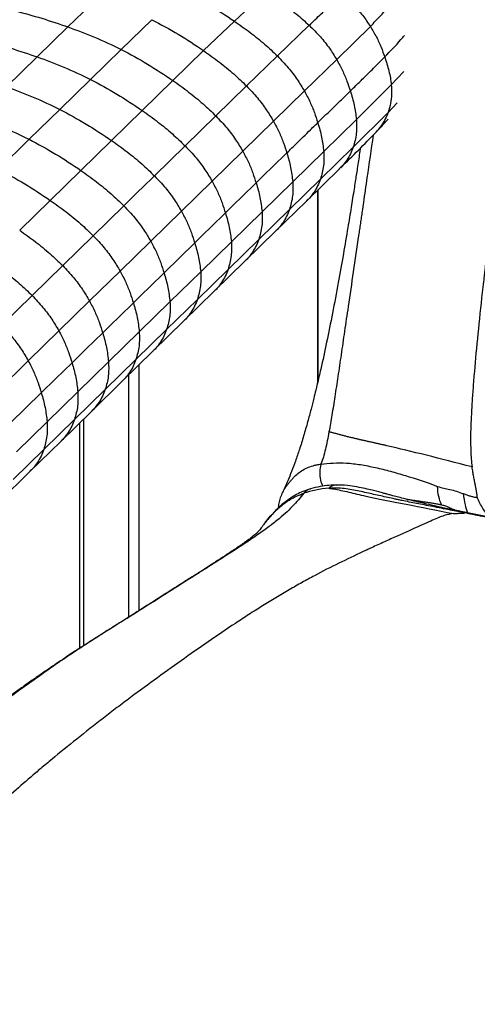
# Paper-space layout '_Trimetric' of a CAD drawing. Header units: millimetres. Extents: x -822 to 1029, y -202 to 1012.
# Tile 6 of 18: x -544 to -372, y 424 to 794. Entities that reach past the tile are written whole.
import ezdxf

# ---------------------------------------------------------------- set-up
doc = ezdxf.new("R2010")
doc.units = ezdxf.units.MM

psp = doc.layouts.new('_Trimetric')

# ---------------------------------------------------------------- linework, layer by layer
at = {"color": 7, "linetype": 'Continuous', "lineweight": 25}
for p, q in [((-463.17, 793.77), (-451.51, 804.82)), ((-514.3, 802.8), (-525.89, 791.57)), ((-494.29, 794.29), (-505.87, 783.09)), ((-474.75, 782.63), (-463.17, 793.77)), ((-525.89, 791.57), (-537.47, 780.29)), ((-446.95, 780.64), (-434.94, 792.19)), ((-424.56, 779.26), (-411.88, 791.75)), ((-505.87, 783.09), (-517.45, 771.81)), ((-486.32, 771.4), (-474.75, 782.63)), ((-537.47, 780.29), (-549.03, 769)), ((-458.57, 769.34), (-446.95, 780.64)), ((-436.76, 767.44), (-424.56, 779.26)), ((-517.45, 771.81), (-529.02, 760.52)), ((-497.89, 760.11), (-486.32, 771.4)), ((-404, 769.74), (-399.27, 774.74)), ((-470.14, 758.06), (-458.57, 769.34)), ((-417.14, 756.7), (-404, 769.74)), ((-448.42, 756.07), (-436.76, 767.44)), ((-529.02, 760.52), (-540.58, 749.24)), ((-509.46, 748.82), (-497.89, 760.11)), ((-405.19, 759.4), (-401.82, 763.02)), ((-481.71, 746.77), (-470.14, 758.06)), ((-429.47, 744.67), (-417.14, 756.7)), ((-418.36, 746.28), (-405.19, 759.4)), ((-459.99, 744.78), (-448.42, 756.07)), ((-540.58, 749.24), (-552.13, 737.98)), ((-521.02, 737.54), (-509.46, 748.82)), ((-493.28, 735.48), (-481.71, 746.77)), ((-430.72, 734.2), (-418.36, 746.28)), ((-471.56, 733.49), (-459.99, 744.78)), ((-441.15, 733.27), (-429.47, 744.67)), ((-435.91, 726.01), (-423.57, 738.07)), ((-423.11, 738.6), (-423.61, 738.1)), ((-532.56, 726.27), (-521.02, 737.54)), ((-442.4, 722.8), (-430.72, 734.2)), ((-483.13, 722.19), (-471.56, 733.49)), ((-452.72, 721.97), (-441.15, 733.27)), ((-431.86, 729.97), (-431.86, 657.26)), ((-431.51, 658.74), (-431.51, 730.31)), ((-544.1, 715.01), (-532.56, 726.27)), ((-516.37, 712.94), (-504.83, 724.2)), ((-447.59, 714.61), (-435.91, 726.01)), ((-494.69, 710.91), (-483.13, 722.19)), ((-464.29, 710.68), (-452.72, 721.97)), ((-453.97, 711.5), (-442.4, 722.8)), ((-527.89, 701.7), (-516.37, 712.94)), ((-459.16, 703.31), (-447.59, 714.61)), ((-506.24, 699.64), (-494.69, 710.91)), ((-489.66, 698.95), (-478.09, 710.25)), ((-475.86, 699.38), (-464.29, 710.68)), ((-465.54, 700.21), (-453.97, 711.5)), ((-527.89, 701.69), (-539.41, 690.45)), ((-470.73, 692.02), (-459.16, 703.31)), ((-517.77, 688.37), (-506.24, 699.64)), ((-487.44, 688.09), (-475.86, 699.38)), ((-477.11, 688.91), (-465.54, 700.21)), ((-539.41, 690.45), (-550.94, 679.19)), ((-482.31, 680.72), (-470.73, 692.02)), ((-517.78, 688.37), (-529.31, 677.11)), ((-499.01, 676.78), (-487.44, 688.09)), ((-488.69, 677.61), (-477.11, 688.91)), ((-493.88, 669.42), (-482.31, 680.72)), ((-529.31, 677.11), (-540.86, 665.84)), ((-510.6, 665.48), (-499.01, 676.78)), ((-500.27, 666.31), (-488.69, 677.61)), ((-505.46, 658.12), (-493.88, 669.42)), ((-540.86, 665.84), (-552.42, 654.56)), ((-510.6, 665.48), (-522.18, 654.17)), ((-511.85, 655), (-500.27, 666.31)), ((-499.06, 571.79), (-499.06, 664.37)), ((-503.11, 660.41), (-503.11, 569.24)), ((-517.04, 646.81), (-505.46, 658.12)), ((-535.94, 653.78), (-547.51, 642.49)), ((-522.18, 654.17), (-533.76, 642.87)), ((-511.86, 655), (-523.44, 643.69)), ((-528.63, 635.5), (-517.05, 646.81)), ((-533.76, 642.87), (-545.33, 631.57)), ((-523.44, 643.69), (-535.02, 632.39)), ((-521.52, 642.45), (-521.52, 557.59)), ((-519.92, 558.62), (-519.92, 644.01)), ((-540.21, 624.2), (-528.63, 635.5)), ((-535.02, 632.39), (-546.6, 621.09)), ((-551.79, 612.9), (-540.21, 624.2)), ((-444.94, 616.44), (-445.03, 616.18)), ((-379.48, 609.34), (-381.7, 609.66)), ((-374.02, 608.36), (-379.46, 609.45)), ((-374.05, 608.26), (-376.29, 608.57)), ((-451.59, 604.88), (-451.39, 605.14))]:
    psp.add_line(p, q, dxfattribs=at)
at = {"color": 7, "linetype": 'Continuous', "lineweight": 25, "flags": 128}
for points in [[(-454.95, 732.84), (-451.87, 735.85), (-448.78, 738.86), (-443.38, 744.13)], [(-504.83, 724.2), (-500.25, 728.68), (-496.76, 732.08), (-494.4, 734.38), (-493.28, 735.48)], [(-466.52, 721.54), (-463.44, 724.56), (-460.35, 727.57), (-454.95, 732.84)], [(-478.09, 710.25), (-475.01, 713.26), (-471.92, 716.27), (-466.52, 721.54)], [(-501.23, 687.66), (-498.15, 690.67), (-495.06, 693.69), (-489.66, 698.95)], [(-512.8, 676.37), (-509.71, 679.38), (-506.63, 682.4), (-501.23, 687.66)], [(-512.8, 676.37), (-515.89, 673.35), (-518.98, 670.34), (-524.37, 665.08)], [(-524.37, 665.08), (-527.46, 662.06), (-530.55, 659.05), (-535.94, 653.78)]]:
    psp.add_lwpolyline(points, dxfattribs=at)
at = {"color": 7, "linetype": 'Continuous', "lineweight": 25}
for points, knots in [([(-313.98, 970.38), (-315.95, 965.34), (-317.97, 959.37), (-321.17, 948.62), (-322.27, 944.73), (-323.97, 938.41), (-324.55, 936.21), (-325.73, 931.66), (-326.32, 929.32), (-329.34, 917.26), (-331.84, 906.65), (-334.86, 893.35), (-335.46, 890.69), (-336.64, 885.4), (-338.38, 877.5), (-340.05, 869.75), (-342.19, 859.62), (-343.22, 854.65), (-344.7, 847.42), (-345.18, 845.04), (-346.11, 840.37), (-346.56, 838.07), (-348.77, 826.75), (-350.36, 818.2), (-352.33, 807.25), (-352.73, 805.04), (-353.52, 800.58), (-353.91, 798.33), (-355.11, 791.47), (-355.93, 786.77), (-358.38, 772.3), (-360.03, 762.13), (-363.31, 740.68), (-364.93, 729.39), (-367.17, 712.53), (-367.88, 706.92), (-368.63, 700.72), (-368.76, 699.69), (-368.88, 698.62), (-368.93, 698.21), (-368.94, 698.14), (-368.95, 698.1), (-368.95, 698.1), (-368.95, 698.04), (-368.97, 697.91), (-369.06, 697.1), (-369.31, 694.97), (-369.55, 692.94), (-370.92, 680.84), (-371.94, 670.67), (-372.87, 659.67), (-373.04, 657.55), (-373.34, 653.52), (-373.47, 651.61), (-373.82, 646.18), (-373.97, 642.97), (-374.13, 637.19), (-374.12, 634.62), (-373.95, 629.94), (-373.78, 627.83), (-373.52, 625.86)], [0, 0, 0, 0, 0.0625, 0.0625, 0.09375, 0.09375, 0.109375, 0.109375, 0.125, 0.125, 0.1875, 0.1875, 0.203125, 0.203125, 0.21875, 0.25, 0.25, 0.28125, 0.28125, 0.296875, 0.296875, 0.3125, 0.3125, 0.375, 0.375, 0.390625, 0.390625, 0.40625, 0.40625, 0.4375, 0.4375, 0.5, 0.5, 0.5625, 0.5625, 0.59375, 0.59375, 0.597656, 0.599609, 0.599854, 0.599976, 0.599976, 0.600098, 0.600098, 0.600586, 0.601562, 0.609375, 0.625, 0.625, 0.75, 0.75, 0.78125, 0.78125, 0.8125, 0.8125, 0.875, 0.875, 0.9375, 0.9375, 1, 1, 1, 1]), ([(-482.73, 805.29), (-479.37, 803.53), (-472.72, 800.05), (-466.34, 795.85), (-463.17, 793.77)], [0, 0, 0, 0, 0.50418, 1, 1, 1, 1]), ([(-451.51, 804.82), (-449.48, 803.48), (-445.52, 800.85), (-439.94, 796.67), (-436.57, 793.65), (-434.94, 792.19)], [0, 0, 0, 0, 0.35205, 0.686529, 1, 1, 1, 1]), ([(-434.94, 792.19), (-433.42, 793.64), (-430.8, 796.13), (-426.71, 800.07), (-424.23, 802.57), (-422.79, 804.03)], [0, 0, 0, 0, 0.366854, 0.633231, 1, 1, 1, 1]), ([(-422.79, 804.03), (-421.29, 802.69), (-418.41, 800.13), (-414.75, 795.98), (-412.81, 793.12), (-411.88, 791.75)], [0, 0, 0, 0, 0.361426, 0.692914, 1, 1, 1, 1]), ([(-411.88, 791.75), (-410.56, 793.13), (-407.96, 795.86), (-404.37, 799.93), (-402.31, 802.67), (-401.31, 804.01)], [0, 0, 0, 0, 0.345721, 0.680612, 1, 1, 1, 1]), ([(-545.59, 797.61), (-542.32, 796.71), (-535.74, 794.9), (-529.18, 792.69), (-525.89, 791.57)], [0, 0, 0, 0, 0.497449, 1, 1, 1, 1]), ([(-494.29, 794.29), (-490.93, 792.52), (-484.28, 789), (-477.91, 784.75), (-474.75, 782.63)], [0, 0, 0, 0, 0.504041, 1, 1, 1, 1]), ([(-463.17, 793.77), (-461.18, 792.36), (-457.3, 789.63), (-451.84, 785.28), (-448.54, 782.15), (-446.95, 780.64)], [0, 0, 0, 0, 0.351928, 0.686418, 1, 1, 1, 1]), ([(-525.89, 791.57), (-522.56, 790.35), (-515.82, 787.88), (-509.21, 784.7), (-505.87, 783.09)], [0, 0, 0, 0, 0.494964, 1, 1, 1, 1]), ([(-434.94, 792.19), (-433.51, 790.76), (-430.77, 788.03), (-427.29, 783.66), (-425.45, 780.69), (-424.56, 779.26)], [0, 0, 0, 0, 0.360665, 0.692246, 1, 1, 1, 1]), ([(-411.88, 791.75), (-411.09, 790.43), (-409.57, 787.87), (-407.83, 784), (-406.92, 781.49), (-406.48, 780.28)], [0, 0, 0, 0, 0.354949, 0.687714, 1, 1, 1, 1]), ([(-557.16, 786.33), (-553.89, 785.42), (-547.32, 783.61), (-540.76, 781.4), (-537.47, 780.29)], [0, 0, 0, 0, 0.497437, 1, 1, 1, 1]), ([(-406.48, 780.28), (-404.38, 782.43), (-401.77, 785.09), (-399.47, 787.85), (-399.02, 788.39)], [0, 0, 0, 0, 0.805579, 1, 1, 1, 1]), ([(-505.87, 783.09), (-502.52, 781.32), (-495.86, 777.79), (-489.48, 773.52), (-486.32, 771.4)], [0, 0, 0, 0, 0.503985, 1, 1, 1, 1]), ([(-474.75, 782.63), (-472.76, 781.21), (-468.89, 778.44), (-463.45, 774.03), (-460.16, 770.87), (-458.57, 769.34)], [0, 0, 0, 0, 0.3519259, 0.6864807, 1, 1, 1, 1]), ([(-537.47, 780.29), (-534.13, 779.07), (-527.4, 776.6), (-520.79, 773.41), (-517.45, 771.81)], [0, 0, 0, 0, 0.494946, 1, 1, 1, 1]), ([(-446.95, 780.64), (-445.55, 779.17), (-442.86, 776.36), (-439.45, 771.91), (-437.63, 768.89), (-436.76, 767.44)], [0, 0, 0, 0, 0.360599, 0.692198, 1, 1, 1, 1]), ([(-424.56, 779.26), (-423.82, 777.89), (-422.37, 775.25), (-420.72, 771.28), (-419.86, 768.71), (-419.44, 767.46)], [0, 0, 0, 0, 0.354796, 0.687666, 1, 1, 1, 1]), ([(-419.44, 767.46), (-418.35, 768.52), (-416.7, 770.12), (-413.97, 772.78), (-411.53, 775.18), (-408.85, 777.86), (-407.27, 779.47), (-406.48, 780.28)], [0, 0, 0, 0, 0.249987, 0.374981, 0.624968, 0.81248, 1, 1, 1, 1]), ([(-406.48, 780.28), (-406.19, 779.4), (-405.6, 777.64), (-404.88, 775), (-404.31, 772.36), (-404.1, 770.61), (-404, 769.74)], [0, 0, 0, 0, 0.250386, 0.499788, 0.749253, 1, 1, 1, 1]), ([(-517.45, 771.81), (-514.09, 770.03), (-507.43, 766.51), (-501.05, 762.23), (-497.89, 760.11)], [0, 0, 0, 0, 0.503973, 1, 1, 1, 1]), ([(-486.32, 771.4), (-484.33, 769.97), (-480.46, 767.19), (-475.01, 762.76), (-471.73, 759.6), (-470.14, 758.06)], [0, 0, 0, 0, 0.351944, 0.686516, 1, 1, 1, 1]), ([(-549.03, 769), (-545.7, 767.78), (-538.96, 765.31), (-532.35, 762.12), (-529.02, 760.52)], [0, 0, 0, 0, 0.4949508, 1, 1, 1, 1]), ([(-458.57, 769.34), (-457.18, 767.86), (-454.5, 765.03), (-451.1, 760.55), (-449.29, 757.53), (-448.42, 756.07)], [0, 0, 0, 0, 0.360746, 0.692356, 1, 1, 1, 1]), ([(-404, 769.74), (-403.94, 768.56), (-403.8, 766.19), (-404.18, 762.7), (-404.85, 760.51), (-405.19, 759.4)], [0, 0, 0, 0, 0.324131, 0.656151, 1, 1, 1, 1]), ([(-436.76, 767.44), (-436.02, 766.06), (-434.6, 763.38), (-432.97, 759.37), (-432.12, 756.77), (-431.71, 755.52)], [0, 0, 0, 0, 0.3548388, 0.6877328, 1, 1, 1, 1]), ([(-431.71, 755.52), (-430.68, 756.52), (-429.14, 758.03), (-427.08, 760.03), (-425.54, 761.53), (-423.99, 763.04), (-421.96, 765.01), (-420.44, 766.49), (-419.44, 767.46)], [0, 0, 0, 0, 0.251629, 0.377444, 0.503259, 0.629073, 0.754888, 1, 1, 1, 1]), ([(-419.44, 767.46), (-418.9, 765.66), (-417.81, 762.05), (-417.36, 758.48), (-417.14, 756.7)], [0, 0, 0, 0, 0.500389, 1, 1, 1, 1]), ([(-529.02, 760.52), (-525.66, 758.74), (-519, 755.21), (-512.62, 750.94), (-509.46, 748.82)], [0, 0, 0, 0, 0.503977, 1, 1, 1, 1]), ([(-497.89, 760.11), (-495.91, 758.69), (-492.03, 755.9), (-486.59, 751.47), (-483.3, 748.3), (-481.71, 746.77)], [0, 0, 0, 0, 0.35195, 0.68652, 1, 1, 1, 1]), ([(-560.59, 757.76), (-557.26, 756.53), (-550.52, 754.04), (-543.92, 750.85), (-540.58, 749.24)], [0, 0, 0, 0, 0.494983, 1, 1, 1, 1]), ([(-470.14, 758.06), (-468.75, 756.58), (-466.07, 753.74), (-462.67, 749.26), (-460.86, 746.24), (-459.99, 744.78)], [0, 0, 0, 0, 0.360825, 0.692429, 1, 1, 1, 1]), ([(-417.14, 756.7), (-417.07, 754.91), (-416.94, 751.24), (-417.88, 747.96), (-418.36, 746.28)], [0, 0, 0, 0, 0.489373, 1, 1, 1, 1]), ([(-405.19, 759.4), (-405.53, 758.56), (-406.21, 756.85), (-407.67, 754.48), (-408.86, 752.83), (-409.65, 752.07), (-409.75, 751.98)], [0, 0, 0, 0, 0.305711, 0.62331, 0.953098, 1, 1, 1, 1]), ([(-409.73, 751.96), (-408.31, 753.45), (-406.8, 755.03), (-405.29, 756.78), (-405.2, 756.88)], [0, 0, 0, 0, 0.938589, 1, 1, 1, 1]), ([(-448.42, 756.07), (-447.69, 754.69), (-446.26, 752), (-444.63, 747.99), (-443.79, 745.39), (-443.38, 744.13)], [0, 0, 0, 0, 0.3549399, 0.6877874, 1, 1, 1, 1]), ([(-443.38, 744.13), (-442.11, 745.37), (-440.05, 747.38), (-437.08, 750.28), (-434.83, 752.48), (-433, 754.27), (-432.07, 755.16), (-431.71, 755.52)], [0, 0, 0, 0, 0.327135, 0.529305, 0.762779, 0.907095, 1, 1, 1, 1]), ([(-431.71, 755.52), (-431.18, 753.7), (-430.11, 750.06), (-429.68, 746.46), (-429.47, 744.67)], [0, 0, 0, 0, 0.50065, 1, 1, 1, 1]), ([(-540.58, 749.24), (-537.22, 747.46), (-530.56, 743.93), (-524.18, 739.66), (-521.02, 737.54)], [0, 0, 0, 0, 0.503974, 1, 1, 1, 1]), ([(-410.85, 750.82), (-411.62, 745.46), (-412.61, 738.54), (-413.83, 730.13), (-414.44, 725.93), (-414.94, 722.51), (-415.32, 719.88), (-415.66, 717.61), (-415.99, 715.34), (-416.88, 709.25), (-418.3, 699.56), (-420.08, 687.52), (-421.61, 677.12), (-422.89, 668.35), (-424.1, 660.15), (-425.24, 652.58), (-426.34, 645.64), (-427.12, 641.2), (-427.49, 639.11)], [0, 0, 0, 0, 0.143085, 0.184748, 0.22628, 0.256366, 0.276977, 0.297519, 0.317982, 0.338359, 0.463174, 0.582011, 0.666697, 0.745792, 0.818835, 0.885593, 0.945956, 1, 1, 1, 1]), ([(-423.08, 738.56), (-420.83, 740.76), (-416.28, 745.21), (-411.93, 749.7), (-409.73, 751.96)], [0, 0, 0, 0, 0.4955287, 1, 1, 1, 1]), ([(-509.46, 748.82), (-507.47, 747.39), (-503.6, 744.61), (-498.15, 740.18), (-494.87, 737.01), (-493.28, 735.48)], [0, 0, 0, 0, 0.351945, 0.686517, 1, 1, 1, 1]), ([(-481.71, 746.77), (-480.32, 745.29), (-477.64, 742.45), (-474.24, 737.97), (-472.43, 734.94), (-471.56, 733.49)], [0, 0, 0, 0, 0.360846, 0.69244, 1, 1, 1, 1]), ([(-415.69, 745.87), (-415.78, 745.3), (-416.15, 742.76), (-416.78, 738.57), (-417.48, 734.02), (-418.24, 729.16), (-419.16, 723.4), (-420.49, 715.26), (-422.09, 705.82), (-424.01, 695.06), (-426.1, 683.97), (-428.3, 673.11), (-430.04, 665.11), (-431.24, 659.87), (-431.86, 657.22), (-432.51, 654.54), (-433.29, 651.37), (-434.3, 647.41), (-435.57, 642.67), (-437.02, 637.62), (-438.56, 632.66), (-440.08, 628.18), (-441.55, 624.23), (-443.18, 620.21), (-444.37, 617.66), (-445.06, 616.19)], [0, 0, 0, 0, 0.013157, 0.058429, 0.096267, 0.11781, 0.170834, 0.229357, 0.305723, 0.388618, 0.476955, 0.559901, 0.636853, 0.659068, 0.679026, 0.696944, 0.719783, 0.750757, 0.78655, 0.827079, 0.865618, 0.900149, 0.931519, 0.960416, 1, 1, 1, 1]), ([(-418.36, 746.28), (-418.68, 745.44), (-419.35, 743.74), (-420.76, 741.38), (-422.02, 739.64), (-422.9, 738.79), (-423.11, 738.6)], [0, 0, 0, 0, 0.290343, 0.59174, 0.90453, 1, 1, 1, 1]), ([(-459.99, 744.78), (-459.26, 743.39), (-457.83, 740.71), (-456.2, 736.7), (-455.36, 734.1), (-454.95, 732.84)], [0, 0, 0, 0, 0.354981, 0.687827, 1, 1, 1, 1]), ([(-443.38, 744.13), (-442.85, 742.31), (-441.78, 738.67), (-441.36, 735.07), (-441.15, 733.27)], [0, 0, 0, 0, 0.5006959, 1, 1, 1, 1]), ([(-429.47, 744.67), (-429.41, 742.86), (-429.29, 739.17), (-430.24, 735.88), (-430.72, 734.2)], [0, 0, 0, 0, 0.48954, 1, 1, 1, 1]), ([(-552.13, 737.98), (-548.78, 736.2), (-542.11, 732.66), (-535.73, 728.39), (-532.56, 726.27)], [0, 0, 0, 0, 0.503981, 1, 1, 1, 1]), ([(-521.02, 737.54), (-519.03, 736.11), (-515.15, 733.32), (-509.71, 728.9), (-506.42, 725.73), (-504.83, 724.2)], [0, 0, 0, 0, 0.351939, 0.686514, 1, 1, 1, 1]), ([(-493.28, 735.48), (-491.88, 734), (-489.21, 731.15), (-485.81, 726.68), (-484, 723.65), (-483.13, 722.19)], [0, 0, 0, 0, 0.360841, 0.692436, 1, 1, 1, 1]), ([(-430.72, 734.2), (-431.05, 733.37), (-431.71, 731.66), (-433.11, 729.31), (-434.51, 727.4), (-435.57, 726.4), (-435.95, 726.05)], [0, 0, 0, 0, 0.269231, 0.548641, 0.838542, 1, 1, 1, 1]), ([(-471.56, 733.49), (-470.83, 732.1), (-469.4, 729.41), (-467.78, 725.4), (-466.93, 722.8), (-466.52, 721.54)], [0, 0, 0, 0, 0.3550034, 0.6878244, 1, 1, 1, 1]), ([(-454.95, 732.84), (-454.42, 731.01), (-453.35, 727.38), (-452.93, 723.77), (-452.72, 721.97)], [0, 0, 0, 0, 0.500695, 1, 1, 1, 1]), ([(-441.15, 733.27), (-441.09, 731.46), (-440.97, 727.77), (-441.92, 724.48), (-442.4, 722.8)], [0, 0, 0, 0, 0.489568, 1, 1, 1, 1]), ([(-532.56, 726.27), (-530.57, 724.84), (-526.69, 722.06), (-521.24, 717.64), (-517.96, 714.47), (-516.37, 712.94)], [0, 0, 0, 0, 0.351951, 0.686512, 1, 1, 1, 1]), ([(-504.83, 724.2), (-503.44, 722.72), (-500.77, 719.87), (-497.37, 715.39), (-495.56, 712.37), (-494.69, 710.91)], [0, 0, 0, 0, 0.360847, 0.692441, 1, 1, 1, 1]), ([(-483.13, 722.19), (-482.39, 720.81), (-480.97, 718.12), (-479.35, 714.11), (-478.5, 711.51), (-478.09, 710.25)], [0, 0, 0, 0, 0.354992, 0.687833, 1, 1, 1, 1]), ([(-466.52, 721.54), (-465.99, 719.72), (-464.93, 716.08), (-464.5, 712.48), (-464.29, 710.68)], [0, 0, 0, 0, 0.5006967, 1, 1, 1, 1]), ([(-452.72, 721.97), (-452.66, 720.17), (-452.54, 716.48), (-453.49, 713.18), (-453.97, 711.5)], [0, 0, 0, 0, 0.489568, 1, 1, 1, 1]), ([(-442.4, 722.8), (-442.73, 721.96), (-443.4, 720.25), (-444.79, 717.9), (-446.2, 716), (-447.25, 715), (-447.63, 714.64)], [0, 0, 0, 0, 0.2691735, 0.5485176, 0.8383454, 1, 1, 1, 1]), ([(-544.1, 715.01), (-542.11, 713.58), (-538.22, 710.8), (-532.77, 706.39), (-529.48, 703.23), (-527.89, 701.7)], [0, 0, 0, 0, 0.351953, 0.686511, 1, 1, 1, 1]), ([(-516.37, 712.94), (-514.97, 711.46), (-512.3, 708.62), (-508.91, 704.13), (-507.1, 701.1), (-506.24, 699.64)], [0, 0, 0, 0, 0.360844, 0.692439, 1, 1, 1, 1]), ([(-494.69, 710.91), (-493.96, 709.52), (-492.54, 706.83), (-490.91, 702.82), (-490.07, 700.21), (-489.66, 698.95)], [0, 0, 0, 0, 0.355004, 0.687824, 1, 1, 1, 1]), ([(-478.09, 710.25), (-477.56, 708.43), (-476.5, 704.79), (-476.07, 701.18), (-475.86, 699.38)], [0, 0, 0, 0, 0.500695, 1, 1, 1, 1]), ([(-464.29, 710.68), (-464.23, 708.87), (-464.12, 705.18), (-465.06, 701.89), (-465.54, 700.21)], [0, 0, 0, 0, 0.489568, 1, 1, 1, 1]), ([(-453.97, 711.5), (-454.3, 710.66), (-454.97, 708.96), (-456.36, 706.61), (-457.77, 704.7), (-458.82, 703.7), (-459.2, 703.35)], [0, 0, 0, 0, 0.269154, 0.548467, 0.838267, 1, 1, 1, 1]), ([(-555.64, 703.74), (-553.65, 702.32), (-549.75, 699.55), (-544.29, 695.14), (-541, 691.98), (-539.41, 690.45)], [0, 0, 0, 0, 0.351951, 0.686512, 1, 1, 1, 1]), ([(-527.89, 701.7), (-526.5, 700.21), (-523.82, 697.37), (-520.44, 692.88), (-518.64, 689.84), (-517.77, 688.37)], [0, 0, 0, 0, 0.360849, 0.692445, 1, 1, 1, 1]), ([(-506.24, 699.64), (-505.51, 698.25), (-504.09, 695.55), (-502.47, 691.53), (-501.64, 688.92), (-501.23, 687.66)], [0, 0, 0, 0, 0.354992, 0.687833, 1, 1, 1, 1]), ([(-489.66, 698.95), (-489.13, 697.13), (-488.07, 693.49), (-487.65, 689.89), (-487.44, 688.09)], [0, 0, 0, 0, 0.500695, 1, 1, 1, 1]), ([(-475.86, 699.38), (-475.8, 697.58), (-475.69, 693.89), (-476.63, 690.59), (-477.11, 688.91)], [0, 0, 0, 0, 0.4895685, 1, 1, 1, 1]), ([(-465.54, 700.21), (-465.87, 699.37), (-466.54, 697.67), (-467.93, 695.31), (-469.34, 693.41), (-470.39, 692.41), (-470.77, 692.05)], [0, 0, 0, 0, 0.269181, 0.548533, 0.838369, 1, 1, 1, 1]), ([(-539.41, 690.45), (-538.02, 688.97), (-535.35, 686.12), (-531.96, 681.62), (-530.18, 678.58), (-529.31, 677.11)], [0, 0, 0, 0, 0.360844, 0.692439, 1, 1, 1, 1]), ([(-517.77, 688.37), (-517.05, 686.98), (-515.64, 684.28), (-514.03, 680.25), (-513.2, 677.63), (-512.8, 676.37)], [0, 0, 0, 0, 0.3550038, 0.6878233, 1, 1, 1, 1]), ([(-501.23, 687.66), (-500.7, 685.84), (-499.65, 682.19), (-499.22, 678.58), (-499.01, 676.78)], [0, 0, 0, 0, 0.500692, 1, 1, 1, 1]), ([(-487.44, 688.09), (-487.38, 686.28), (-487.26, 682.59), (-488.21, 679.29), (-488.69, 677.61)], [0, 0, 0, 0, 0.489568, 1, 1, 1, 1]), ([(-477.11, 688.91), (-477.44, 688.08), (-478.11, 686.37), (-479.51, 684.02), (-480.91, 682.11), (-481.96, 681.11), (-482.34, 680.76)], [0, 0, 0, 0, 0.269154, 0.548467, 0.838267, 1, 1, 1, 1]), ([(-550.94, 679.19), (-549.55, 677.71), (-546.88, 674.86), (-543.5, 670.36), (-541.72, 667.31), (-540.86, 665.84)], [0, 0, 0, 0, 0.360847, 0.692441, 1, 1, 1, 1]), ([(-529.31, 677.11), (-528.59, 675.71), (-527.19, 673.01), (-525.6, 668.96), (-524.77, 666.34), (-524.37, 665.08)], [0, 0, 0, 0, 0.354992, 0.687833, 1, 1, 1, 1]), ([(-512.8, 676.37), (-512.27, 674.54), (-511.22, 670.89), (-510.81, 667.28), (-510.6, 665.48)], [0, 0, 0, 0, 0.500692, 1, 1, 1, 1]), ([(-499.01, 676.78), (-498.96, 674.98), (-498.84, 671.28), (-499.79, 667.99), (-500.27, 666.31)], [0, 0, 0, 0, 0.489568, 1, 1, 1, 1]), ([(-488.69, 677.61), (-489.02, 676.78), (-489.68, 675.07), (-491.08, 672.72), (-492.48, 670.81), (-493.54, 669.82), (-493.91, 669.46)], [0, 0, 0, 0, 0.269181, 0.548533, 0.838369, 1, 1, 1, 1]), ([(-540.86, 665.84), (-540.14, 664.44), (-538.75, 661.73), (-537.16, 657.68), (-536.34, 655.05), (-535.94, 653.78)], [0, 0, 0, 0, 0.355004, 0.687824, 1, 1, 1, 1]), ([(-524.37, 665.08), (-523.85, 663.24), (-522.8, 659.58), (-522.39, 655.97), (-522.18, 654.17)], [0, 0, 0, 0, 0.500692, 1, 1, 1, 1]), ([(-510.6, 665.48), (-510.54, 663.67), (-510.43, 659.97), (-511.37, 656.68), (-511.85, 655)], [0, 0, 0, 0, 0.4895676, 1, 1, 1, 1]), ([(-500.27, 666.31), (-500.6, 665.47), (-501.26, 663.77), (-502.66, 661.42), (-504.06, 659.51), (-505.12, 658.51), (-505.5, 658.15)], [0, 0, 0, 0, 0.269154, 0.548467, 0.838267, 1, 1, 1, 1]), ([(-535.94, 653.78), (-535.42, 651.95), (-534.38, 648.29), (-533.97, 644.67), (-533.76, 642.87)], [0, 0, 0, 0, 0.500695, 1, 1, 1, 1]), ([(-522.18, 654.17), (-522.13, 652.36), (-522.01, 648.67), (-522.96, 645.37), (-523.44, 643.69)], [0, 0, 0, 0, 0.489568, 1, 1, 1, 1]), ([(-511.85, 655), (-512.18, 654.16), (-512.86, 652.44), (-514.1, 650.34), (-515.38, 648.61), (-516.31, 647.51), (-516.91, 646.96), (-517.06, 646.82)], [0, 0, 0, 0, 0.2718429, 0.5540608, 0.744282, 0.9392222, 1, 1, 1, 1]), ([(-533.76, 642.87), (-533.71, 641.06), (-533.59, 637.36), (-534.54, 634.07), (-535.02, 632.39)], [0, 0, 0, 0, 0.489568, 1, 1, 1, 1]), ([(-523.44, 643.69), (-523.77, 642.86), (-524.44, 641.15), (-525.66, 639.07), (-526.94, 637.33), (-527.88, 636.22), (-528.5, 635.65), (-528.64, 635.52)], [0, 0, 0, 0, 0.269131, 0.548422, 0.740457, 0.937308, 1, 1, 1, 1]), ([(-427.49, 639.11), (-427.92, 636.77), (-428.35, 634.58), (-429.32, 630.52), (-429.86, 628.64), (-430.51, 626.93)], [0, 0, 0, 0, 0.5, 0.5, 1, 1, 1, 1]), ([(-418.18, 636.69), (-418.41, 636.75), (-418.86, 636.86), (-419.52, 637.02), (-420.18, 637.19), (-420.83, 637.35), (-421.48, 637.52), (-422.11, 637.69), (-422.74, 637.85), (-423.37, 638.01), (-423.98, 638.18), (-424.59, 638.34), (-425.19, 638.5), (-425.78, 638.66), (-426.36, 638.81), (-426.93, 638.96), (-427.3, 639.06), (-427.49, 639.11)], [0, 0, 0, 0, 0.065792, 0.131654, 0.197593, 0.263623, 0.32976, 0.396022, 0.462426, 0.528988, 0.595716, 0.662614, 0.729689, 0.796955, 0.864427, 0.932104, 1, 1, 1, 1]), ([(-405.7, 633.87), (-406.13, 633.97), (-406.99, 634.17), (-408.28, 634.46), (-409.56, 634.74), (-410.83, 635.02), (-412.09, 635.3), (-413.34, 635.58), (-414.58, 635.86), (-415.8, 636.14), (-417.01, 636.41), (-417.79, 636.6), (-418.18, 636.69)], [0, 0, 0, 0, 0.100016, 0.199998, 0.299947, 0.399873, 0.499791, 0.599723, 0.699692, 0.79972, 0.899815, 1, 1, 1, 1]), ([(-535.02, 632.39), (-535.35, 631.55), (-536.01, 629.85), (-537.41, 627.5), (-538.81, 625.59), (-539.87, 624.59), (-540.25, 624.23)], [0, 0, 0, 0, 0.269128, 0.548425, 0.838204, 1, 1, 1, 1]), ([(-373.52, 625.86), (-379.62, 627.45), (-385.36, 628.92), (-396.11, 631.61), (-401.1, 632.82), (-405.7, 633.87)], [0, 0, 0, 0, 0.5, 0.5, 1, 1, 1, 1]), ([(-444.94, 616.44), (-444.76, 616.78), (-444.56, 617.11), (-444.15, 617.76), (-443.72, 618.39), (-443.27, 619), (-442.8, 619.6), (-442.56, 619.9), (-442.2, 620.33), (-442.07, 620.47), (-441.84, 620.76), (-441.72, 620.89), (-441.35, 621.31), (-441.11, 621.58), (-440.34, 622.38), (-439.25, 623.41), (-438, 624.31), (-436.66, 625.11), (-435.95, 625.46), (-434.47, 626.06), (-433.7, 626.3), (-432.53, 626.59), (-432.14, 626.67), (-431.55, 626.78), (-431.35, 626.81), (-430.96, 626.87), (-430.76, 626.9), (-430.51, 626.93)], [0, 0, 0, 0, 0.0625, 0.0625, 0.125, 0.1875, 0.1875, 0.25, 0.25, 0.28125, 0.28125, 0.3125, 0.3125, 0.375, 0.375, 0.5, 0.625, 0.625, 0.75, 0.75, 0.875, 0.875, 0.9375, 0.9375, 0.96875, 0.96875, 1, 1, 1, 1]), ([(-430.51, 626.93), (-430.71, 625.99), (-431.1, 624.08), (-430.86, 621.1), (-430.19, 619.35), (-429.91, 618.61)], [0, 0, 0, 0, 0.35345, 0.725509, 1, 1, 1, 1]), ([(-430.51, 626.93), (-427.61, 627.31), (-424.35, 627.54), (-419.18, 627.23), (-417.4, 627.03), (-413.73, 626.45), (-411.86, 626.07), (-408.09, 625.23), (-406.21, 624.76), (-402.42, 623.74), (-400.54, 623.2), (-394.82, 621.48), (-390.91, 620.17), (-386.55, 618.57)], [0, 0, 0, 0, 0.25, 0.25, 0.375, 0.375, 0.5, 0.5, 0.625, 0.625, 0.75, 0.75, 1, 1, 1, 1]), ([(-371.56, 614.39), (-371.57, 614.48), (-371.58, 614.66), (-371.61, 614.92), (-371.64, 615.19), (-371.67, 615.45), (-371.71, 615.72), (-371.75, 615.99), (-371.79, 616.26), (-371.84, 616.53), (-371.88, 616.8), (-371.93, 617.07), (-371.98, 617.34), (-372.03, 617.62), (-372.09, 617.9), (-372.14, 618.18), (-372.2, 618.46), (-372.25, 618.74), (-372.31, 619.03), (-372.37, 619.32), (-372.43, 619.61), (-372.48, 619.9), (-372.54, 620.2), (-372.64, 620.67), (-372.77, 621.33), (-372.93, 622.18), (-373.09, 623.05), (-373.24, 623.96), (-373.39, 624.89), (-373.48, 625.54), (-373.52, 625.86)], [0, 0, 0, 0, 0.020375, 0.041184, 0.062422, 0.084076, 0.106125, 0.128559, 0.151361, 0.174515, 0.198006, 0.221824, 0.245955, 0.270389, 0.295116, 0.320128, 0.345415, 0.370969, 0.396784, 0.422853, 0.44917, 0.475727, 0.50252, 0.529543, 0.604067, 0.680225, 0.757954, 0.837166, 0.917823, 1, 1, 1, 1]), ([(-436.99, 615.96), (-438.29, 614.26), (-439.68, 612.61), (-442.95, 609.25), (-444.84, 607.53), (-447.74, 605.21), (-448.36, 604.72), (-449.03, 604.21), (-449.06, 604.19), (-449.08, 604.18), (-449.09, 604.17), (-449.09, 604.17), (-449.11, 604.15), (-449.17, 604.1), (-449.31, 604), (-449.6, 603.78), (-450.5, 603.11), (-451.37, 602.48), (-453.51, 600.94), (-455.04, 599.88), (-459.84, 596.64), (-463.31, 594.39), (-468.6, 591.01), (-470.37, 589.89), (-473.01, 588.22), (-474.11, 587.53), (-475.24, 586.81), (-475.53, 586.63), (-475.6, 586.58), (-475.63, 586.57), (-475.64, 586.56), (-475.64, 586.56), (-475.64, 586.56), (-475.7, 586.52), (-475.97, 586.35), (-477.1, 585.63), (-484.97, 580.66), (-491.99, 576.19), (-499.54, 571.42), (-501.04, 570.48), (-504.01, 568.62), (-505.49, 567.69), (-509.9, 564.93), (-512.81, 563.1), (-518.58, 559.43), (-521.44, 557.58), (-527.14, 553.8), (-529.98, 551.86), (-538.48, 545.94), (-544.15, 541.84), (-555.67, 533.41), (-561.51, 529.09), (-568.82, 523.59), (-570.28, 522.49), (-573.2, 520.27), (-574.67, 519.15), (-579.02, 515.83), (-581.89, 513.62), (-587.39, 509.39), (-590.04, 507.35), (-593.11, 505), (-593.71, 504.54), (-594.9, 503.63), (-596.63, 502.31), (-598.28, 501.05), (-601.53, 498.59), (-603.62, 497.01), (-606.87, 494.53), (-607.97, 493.69), (-610.25, 491.93), (-611.43, 491.03), (-617.6, 486.24), (-623.33, 481.72), (-630.62, 475.65), (-632.09, 474.41), (-633.73, 473.01), (-633.95, 472.82), (-634.21, 472.6), (-634.28, 472.53), (-634.32, 472.5), (-634.34, 472.48), (-634.35, 472.47), (-634.36, 472.47), (-634.36, 472.46), (-634.41, 472.42), (-634.64, 472.23), (-635.23, 471.72), (-637.22, 469.99), (-639.02, 468.4), (-646.05, 462.05), (-651.22, 456.98), (-654.98, 452.58)], [0, 0, 0, 0, 0.03125, 0.03125, 0.0625, 0.0625, 0.070313, 0.070557, 0.070679, 0.07074, 0.07074, 0.070801, 0.070801, 0.071289, 0.072266, 0.074219, 0.078125, 0.09375, 0.09375, 0.125, 0.125, 0.1875, 0.1875, 0.21875, 0.21875, 0.234375, 0.238281, 0.239258, 0.239502, 0.239624, 0.239685, 0.239685, 0.239746, 0.239746, 0.240234, 0.242187, 0.25, 0.3125, 0.3125, 0.328125, 0.328125, 0.34375, 0.34375, 0.375, 0.375, 0.40625, 0.40625, 0.4375, 0.4375, 0.5, 0.5, 0.5625, 0.5625, 0.578125, 0.578125, 0.59375, 0.59375, 0.625, 0.625, 0.65625, 0.65625, 0.664062, 0.664062, 0.671875, 0.6875, 0.6875, 0.71875, 0.71875, 0.734375, 0.734375, 0.75, 0.75, 0.8125, 0.8125, 0.828125, 0.828125, 0.830078, 0.830566, 0.830811, 0.830933, 0.830994, 0.831024, 0.831024, 0.831055, 0.831055, 0.832031, 0.835937, 0.84375, 0.875, 0.875, 1, 1, 1, 1]), ([(-434.46, 617.63), (-435.42, 617.31), (-437.25, 616.71), (-439.75, 615.51), (-442, 614.18), (-444.84, 612.12), (-448.06, 609.15), (-450.29, 606.47), (-451.41, 605.11)], [0, 0, 0, 0, 0.1348926, 0.2554781, 0.3743822, 0.4937535, 0.7449991, 1, 1, 1, 1]), ([(-451.39, 605.14), (-451.24, 605.34), (-450.02, 607), (-448.08, 608.94), (-445.65, 611.14), (-443.91, 612.48), (-441.97, 613.73), (-439.7, 614.94), (-437.94, 615.61), (-436.99, 615.96)], [0, 0, 0, 0, 0.043935, 0.363932, 0.485998, 0.606378, 0.728367, 0.854956, 1, 1, 1, 1]), ([(-444.99, 616.34), (-445.3, 615.65), (-445.91, 614.3), (-446.48, 612.25), (-446.59, 610.92), (-446.64, 610.29)], [0, 0, 0, 0, 0.359013, 0.695037, 1, 1, 1, 1]), ([(-434.44, 617.54), (-434.59, 617.52), (-435.59, 617.42), (-436.35, 616.63), (-436.99, 615.96)], [0, 0, 0, 0, 0.148131, 1, 1, 1, 1]), ([(-424.66, 619.07), (-425.61, 619.03), (-427.7, 618.95), (-431.01, 618.53), (-433.25, 617.95), (-434.46, 617.63)], [0, 0, 0, 0, 0.275876, 0.60857, 1, 1, 1, 1]), ([(-424.65, 618.94), (-425.01, 618.96), (-426.03, 619.02), (-426.96, 618.33), (-427.56, 617.88)], [0, 0, 0, 0, 0.348211, 1, 1, 1, 1]), ([(-381.7, 609.66), (-384, 610.11), (-386.26, 610.54), (-390.52, 611.36), (-392.55, 611.75), (-396.36, 612.49), (-398.16, 612.86), (-400.39, 613.32), (-400.87, 613.42), (-401.77, 613.61), (-402.22, 613.7), (-403.55, 613.99), (-404.4, 614.17), (-407.08, 614.76), (-408.88, 615.16), (-412.42, 615.96), (-414.21, 616.37), (-417.91, 617.14), (-419.8, 617.48), (-423.63, 617.92), (-425.58, 618.01), (-427.56, 617.88)], [0, 0, 0, 0, 0.125, 0.125, 0.25, 0.25, 0.375, 0.375, 0.40625, 0.40625, 0.4375, 0.4375, 0.5, 0.5, 0.625, 0.625, 0.75, 0.75, 0.875, 0.875, 1, 1, 1, 1]), ([(-425.75, 617.6), (-423.94, 617.29), (-422.05, 616.87), (-418.03, 615.95), (-415.91, 615.44), (-413.63, 614.93)], [0, 0, 0, 0, 0.5, 0.5, 1, 1, 1, 1]), ([(-379.46, 609.45), (-381.16, 609.81), (-384.32, 610.48), (-388.65, 611.45), (-392.24, 612.26), (-395.52, 613.05), (-398.49, 613.78), (-401.14, 614.46), (-403.18, 614.99), (-404.81, 615.42), (-406.13, 615.77), (-407.53, 616.14), (-409.23, 616.59), (-411.38, 617.14), (-413.98, 617.76), (-417.11, 618.41), (-420.76, 618.99), (-423.3, 619.04), (-424.66, 619.07)], [0, 0, 0, 0, 0.108115, 0.200416, 0.279618, 0.347536, 0.424217, 0.483423, 0.533239, 0.566877, 0.597054, 0.624585, 0.663965, 0.708028, 0.763613, 0.830846, 0.909615, 1, 1, 1, 1]), ([(-386.55, 618.57), (-385.72, 618.27), (-384.95, 618.09), (-383.45, 617.75), (-382.7, 617.6), (-380.36, 617.03), (-378.53, 616.44), (-376.89, 615.84)], [0, 0, 0, 0, 0.25, 0.25, 0.5, 0.5, 1, 1, 1, 1]), ([(-385.04, 611.64), (-385.48, 612.53), (-385.84, 613.59), (-386.35, 615.95), (-386.51, 617.25), (-386.55, 618.57)], [0, 0, 0, 0, 0.5, 0.5, 1, 1, 1, 1]), ([(-376.89, 615.84), (-376.43, 615.67), (-375.75, 615.43), (-375.11, 615.22), (-374.69, 615.08), (-374.49, 615.01), (-373.87, 614.83), (-373.46, 614.71), (-372.78, 614.57), (-372.54, 614.53), (-372.22, 614.48), (-372.15, 614.47), (-372.02, 614.45), (-371.96, 614.44), (-371.78, 614.42), (-371.67, 614.41), (-371.56, 614.4)], [0, 0, 0, 0, 0.25, 0.375, 0.375, 0.5, 0.5, 0.75, 0.75, 0.875, 0.875, 0.90625, 0.90625, 0.9375, 0.9375, 1, 1, 1, 1]), ([(-376.89, 615.84), (-376.69, 614.38), (-376.34, 611.73), (-375.6, 609.58), (-375.26, 608.61)], [0, 0, 0, 0, 0.549147, 1, 1, 1, 1]), ([(-413.63, 614.93), (-409.08, 613.92), (-403.97, 612.92), (-392.87, 610.76), (-386.88, 609.61), (-380.58, 608.3)], [0, 0, 0, 0, 0.5, 0.5, 1, 1, 1, 1]), ([(-398.21, 613.72), (-398.05, 613.69), (-397.46, 613.61), (-396.41, 613.46), (-395.05, 613.27), (-393.62, 613.07), (-392.17, 612.85), (-390.67, 612.62), (-389.16, 612.38), (-387.69, 612.13), (-386.33, 611.89), (-385.45, 611.72), (-385.04, 611.64)], [0, 0, 0, 0, 0.037626, 0.133543, 0.241092, 0.350218, 0.460926, 0.573221, 0.693513, 0.804715, 0.906864, 1, 1, 1, 1]), ([(-366.88, 606.68), (-367.8, 607.77), (-368.66, 608.97), (-370.24, 611.56), (-370.95, 612.95), (-371.58, 614.4)], [0, 0, 0, 0, 0.5, 0.5, 1, 1, 1, 1]), ([(-380.58, 608.3), (-381.81, 608.18), (-382.89, 607.95), (-385.33, 607.16), (-386.69, 606.6), (-389.35, 605.43), (-390.34, 604.99), (-392.59, 603.98), (-393.85, 603.42), (-397.9, 601.6), (-400.99, 600.21), (-405.8, 598.03), (-407.43, 597.29), (-409.87, 596.17), (-411.09, 595.61), (-412.4, 595.01), (-412.95, 594.76), (-413.1, 594.69), (-413.15, 594.66), (-413.15, 594.66), (-413.15, 594.66), (-413.16, 594.66), (-413.18, 594.65), (-413.22, 594.63), (-413.31, 594.59), (-413.78, 594.37), (-414.23, 594.16), (-420.93, 591.04), (-426.77, 588.23), (-433.72, 584.52), (-434.5, 584.1), (-436.06, 583.24), (-436.86, 582.81), (-439.25, 581.47), (-440.87, 580.55), (-445.79, 577.69), (-449.16, 575.66), (-454.25, 572.49), (-455.96, 571.41), (-459.38, 569.22), (-461.08, 568.1), (-466.21, 564.72), (-473.03, 560.1), (-479.83, 555.31), (-486.62, 550.49), (-490.02, 548.06), (-496.8, 543.14), (-501.89, 539.4), (-506.99, 535.56), (-510.39, 532.97), (-512.09, 531.66), (-520.58, 525.07), (-527.27, 519.67), (-533.69, 514.35), (-534.39, 513.77), (-535.75, 512.63), (-536.42, 512.07), (-538.38, 510.42), (-539.64, 509.34), (-543.36, 506.15), (-545.75, 504.06), (-549.5, 500.7), (-550.78, 499.55), (-552.78, 497.74), (-553.46, 497.12), (-554.86, 495.85), (-555.57, 495.2), (-559.18, 491.88), (-562.28, 489), (-568.73, 482.85), (-572.07, 479.58), (-578.82, 472.76), (-582.23, 469.2), (-588.91, 461.93), (-592.18, 458.22), (-596.79, 452.68), (-598.28, 450.83), (-601.15, 447.17), (-602.52, 445.35), (-609.07, 436.36), (-613.37, 429.5), (-616.84, 423.53)], [0, 0, 0, 0, 0.0625, 0.0625, 0.125, 0.125, 0.15625, 0.15625, 0.1875, 0.1875, 0.25, 0.25, 0.28125, 0.28125, 0.296875, 0.304688, 0.306641, 0.307617, 0.307648, 0.307648, 0.307678, 0.307678, 0.307739, 0.307861, 0.308105, 0.308594, 0.3125, 0.3125, 0.375, 0.375, 0.382813, 0.382813, 0.390625, 0.390625, 0.40625, 0.40625, 0.4375, 0.4375, 0.453125, 0.453125, 0.46875, 0.46875, 0.5, 0.53125, 0.53125, 0.5625, 0.5625, 0.59375, 0.609375, 0.609375, 0.625, 0.625, 0.6875, 0.6875, 0.695313, 0.695313, 0.703125, 0.703125, 0.71875, 0.71875, 0.75, 0.75, 0.765625, 0.765625, 0.773438, 0.773438, 0.78125, 0.78125, 0.8125, 0.8125, 0.84375, 0.84375, 0.875, 0.875, 0.90625, 0.90625, 0.921875, 0.921875, 0.9375, 0.9375, 1, 1, 1, 1]), ([(-385.04, 611.64), (-384.55, 611.51), (-383.52, 611.25), (-381.93, 610.52), (-380.4, 609.83), (-379.4, 609.42), (-378.94, 609.23)], [0, 0, 0, 0, 0.245733, 0.51014, 0.774477, 1, 1, 1, 1]), ([(-380.58, 608.3), (-380.43, 608.31), (-380.12, 608.34), (-379.67, 608.37), (-379.22, 608.39), (-378.78, 608.41), (-378.35, 608.43), (-377.92, 608.45), (-377.51, 608.47), (-377.09, 608.5), (-376.69, 608.53), (-376.42, 608.56), (-376.29, 608.57)], [0, 0, 0, 0, 0.107783, 0.213913, 0.318386, 0.421226, 0.522426, 0.621927, 0.719582, 0.815212, 0.908717, 1, 1, 1, 1]), ([(6.73, 506.72), (-25.58, 515.5), (-57.55, 524.27), (-121.34, 541.77), (-153.14, 550.52), (-193.13, 561.34), (-201.13, 563.5), (-217.2, 567.79), (-225.29, 569.92), (-235.31, 572.54), (-237.31, 573.07), (-241.28, 574.11), (-243.25, 574.62), (-246.19, 575.4), (-247.17, 575.66), (-249.12, 576.18), (-252.06, 576.97), (-255, 577.76), (-264.82, 580.42), (-272.73, 582.6), (-288.62, 586.99), (-296.62, 589.19), (-312.63, 593.51), (-320.63, 595.63), (-336.63, 599.71), (-344.61, 601.67), (-356.52, 604.41), (-360.49, 605.29), (-366.42, 606.56), (-368.39, 606.98), (-370.87, 607.48), (-371.36, 607.59), (-372.35, 607.79), (-373.84, 608.09), (-375.32, 608.38), (-376.29, 608.57)], [0, 0, 0, 0, 0.25, 0.25, 0.5, 0.5, 0.5625, 0.5625, 0.625, 0.625, 0.640625, 0.640625, 0.65625, 0.65625, 0.664063, 0.664063, 0.671875, 0.6875, 0.6875, 0.75, 0.75, 0.8125, 0.8125, 0.875, 0.875, 0.9375, 0.9375, 0.96875, 0.96875, 0.984375, 0.984375, 0.988281, 0.988281, 0.992188, 1, 1, 1, 1]), ([(9.28, 506.4), (-7.24, 510.9), (-40.15, 519.86), (-89.03, 533.26), (-137.52, 546.59), (-178.73, 557.88), (-212.72, 567.11), (-239.42, 574.16), (-265.89, 581.37), (-290.32, 588.14), (-312.91, 594.25), (-333.51, 599.53), (-353.94, 604.37), (-367.33, 607.03), (-374.03, 608.36)], [0, 0, 0, 0, 0.128595, 0.256159, 0.382719, 0.508365, 0.578428, 0.647968, 0.716019, 0.78456, 0.838499, 0.892357, 0.946151, 1, 1, 1, 1]), ([(-451.42, 605.17), (-451.75, 604.7), (-452.54, 603.56), (-453.47, 602.39), (-454.16, 601.56), (-454.5, 601.17), (-454.51, 601.15), (-454.54, 601.12), (-454.46, 601.22), (-454.42, 601.27), (-454.68, 601.03), (-454.99, 600.75), (-455.47, 600.34), (-456.22, 599.73), (-457.23, 598.94), (-458.38, 598.09), (-459.49, 597.29), (-460.47, 596.6), (-461.61, 595.81), (-463.11, 594.78), (-465.06, 593.48), (-466.97, 592.22), (-468.67, 591.12), (-470.15, 590.17), (-471.52, 589.29), (-472.91, 588.4), (-474.16, 587.6), (-475.23, 586.92), (-476.1, 586.37), (-476.99, 585.81), (-478.05, 585.13), (-479.49, 584.22), (-482.09, 582.57), (-485.7, 580.28), (-490.19, 577.42), (-494.75, 574.52), (-499.21, 571.7), (-503.41, 569.04), (-507.49, 566.48), (-511.42, 564.01), (-515.19, 561.64), (-518.56, 559.49), (-521.71, 557.47), (-524.75, 555.49), (-527.86, 553.43), (-531.11, 551.24), (-534.61, 548.85), (-538.47, 546.17), (-542.34, 543.45), (-546.19, 540.71), (-549.96, 538), (-553.99, 535.09), (-558.24, 531.99), (-562.62, 528.78), (-566.76, 525.73), (-570.39, 523.04), (-573.34, 520.85), (-575.87, 518.97), (-578.26, 517.18), (-581.08, 515.08), (-584.45, 512.56), (-588.5, 509.53), (-593.09, 506.09), (-598.23, 502.24), (-603.82, 498.08), (-609.68, 493.72), (-614.61, 490.06), (-618.39, 487.24), (-620.79, 485.44), (-622.74, 483.98), (-624.47, 482.68), (-626.22, 481.36), (-628.21, 479.86), (-630.52, 478.11), (-633.17, 476.1), (-636.19, 473.78), (-638.73, 471.82), (-640.68, 470.31), (-641.92, 469.34), (-643.17, 468.37), (-644.41, 467.4), (-645.64, 466.42), (-646.79, 465.51), (-648.4, 464.23), (-650.77, 462.33), (-653.84, 459.84), (-657.23, 457.04), (-660.51, 454.26), (-663.62, 451.56), (-666.65, 448.86), (-669.66, 446.09), (-671.63, 444.17), (-672.54, 443.28)], [0, 0, 0, 0, 0.006506, 0.015793, 0.021266, 0.025334, 0.028372, 0.031725, 0.039761, 0.047781, 0.054674, 0.060703, 0.066537, 0.073905, 0.083492, 0.094076, 0.103185, 0.110592, 0.11705, 0.126762, 0.137478, 0.147585, 0.156311, 0.163591, 0.169977, 0.17683, 0.184195, 0.188251, 0.192438, 0.196752, 0.201188, 0.207845, 0.217099, 0.237626, 0.258824, 0.280617, 0.30196, 0.321375, 0.338987, 0.357635, 0.374193, 0.388807, 0.40158, 0.414618, 0.42712, 0.439675, 0.453333, 0.468592, 0.485511, 0.500229, 0.515978, 0.532507, 0.549778, 0.567786, 0.585377, 0.599538, 0.611293, 0.620684, 0.629858, 0.640051, 0.654472, 0.670336, 0.688442, 0.709288, 0.731685, 0.754556, 0.777832, 0.788861, 0.798101, 0.805383, 0.811115, 0.817542, 0.824921, 0.833301, 0.843134, 0.854337, 0.866943, 0.871506, 0.876205, 0.880944, 0.885708, 0.890496, 0.895303, 0.899282, 0.909381, 0.921456, 0.935323, 0.949777, 0.961394, 0.973805, 0.987937, 1, 1, 1, 1])]:
    psp.add_open_spline(points, degree=3, knots=knots, dxfattribs=at)
for points in [[(-427.56, 617.88), (-431.02, 617.56), (-434.14, 616.95), (-436.99, 615.96)], [(-427.56, 617.88), (-426.97, 617.8), (-426.36, 617.7), (-425.75, 617.6)], [(-376.29, 608.57), (-377.94, 608.9), (-379.88, 609.3), (-381.7, 609.66)]]:
    psp.add_open_spline(points, degree=3, dxfattribs=at)

doc.saveas('drawing.dxf')
